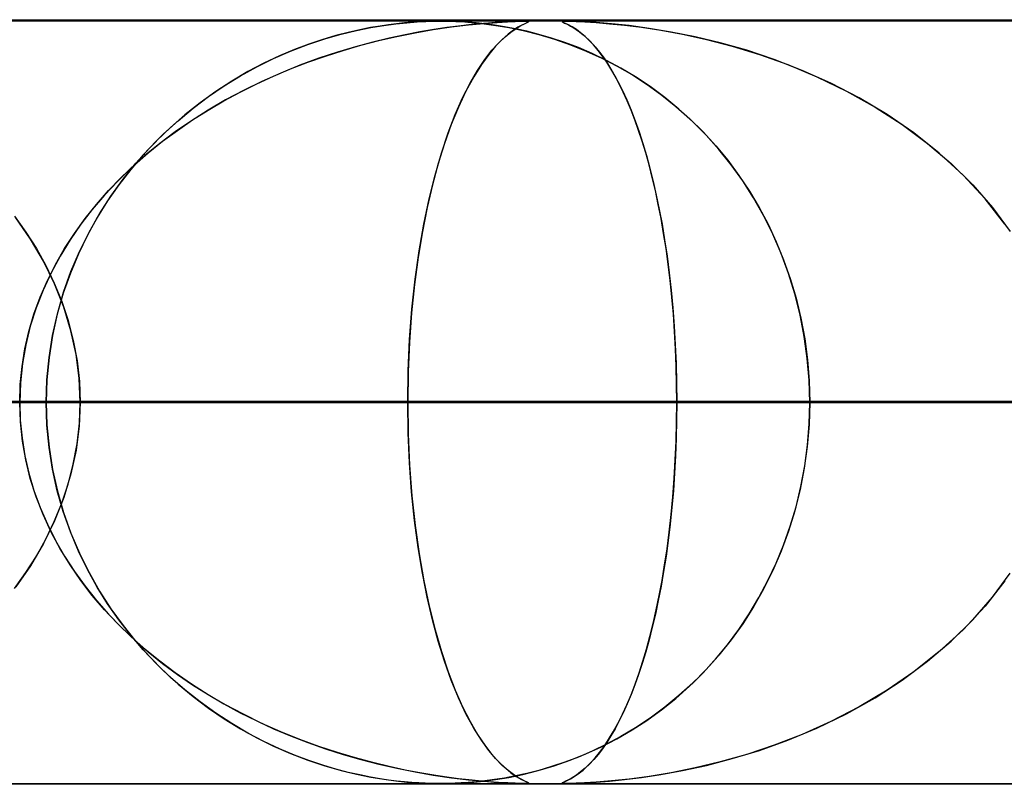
# Model space of a CAD drawing. Header units: millimetres. Extents: x -625 to 625, y -732 to 732.
# Tile 31 of 48: x 70 to 83, y 721 to 732. Entities that reach past the tile are written whole.
import ezdxf

# ---------------------------------------------------------------- set-up
doc = ezdxf.new("R2010")
doc.units = ezdxf.units.MM
doc.layers.add('HIDDEN', color=7, linetype='Continuous')
doc.layers.add('THICK', color=7, linetype='Continuous')

msp = doc.modelspace()

# ---------------------------------------------------------------- linework, layer by layer
at = {"layer": 'HIDDEN'}
for p, q in [((255.284, 731.49), (0, 731.49)), ((501.5, 731.49), (0, 731.49)), ((255.284, 731.49), (0, 731.49)), ((244.666, 731.48), (0, 731.48)), ((75.23, 731.425), (75.387, 731.446)), ((75.399, 731.447), (75.294, 731.434)), ((75.387, 731.446), (75.534, 731.461)), ((75.502, 731.458), (75.399, 731.447)), ((75.6, 731.466), (75.502, 731.458)), ((75.534, 731.461), (75.667, 731.471)), ((75.691, 731.472), (75.6, 731.466)), ((75.667, 731.471), (75.783, 731.476)), ((75.773, 731.476), (75.691, 731.472)), ((75.846, 731.478), (75.773, 731.476)), ((75.783, 731.476), (75.883, 731.479)), ((75.912, 731.48), (75.846, 731.478)), ((75.883, 731.479), (75.976, 731.48)), ((75.975, 731.48), (75.912, 731.48)), ((76.036, 731.48), (75.975, 731.48)), ((75.979, 731.48), (76.072, 731.479)), ((76.1, 731.479), (76.036, 731.48)), ((76.072, 731.479), (76.177, 731.476)), ((76.168, 731.476), (76.1, 731.479)), ((76.246, 731.473), (76.168, 731.476)), ((76.177, 731.476), (76.291, 731.47)), ((76.337, 731.467), (76.246, 731.473)), ((76.291, 731.47), (76.413, 731.461)), ((76.441, 731.458), (76.337, 731.467)), ((76.342, 731.432), (76.544, 731.451)), ((76.471, 731.445), (76.347, 731.432)), ((76.413, 731.461), (76.547, 731.447)), ((76.556, 731.446), (76.441, 731.458)), ((76.602, 731.456), (76.471, 731.445)), ((76.544, 731.451), (76.715, 731.465)), ((76.547, 731.447), (76.7, 731.426)), ((76.681, 731.429), (76.556, 731.446)), ((76.735, 731.466), (76.602, 731.456)), ((76.715, 731.465), (76.852, 731.473)), ((76.856, 731.473), (76.735, 731.466)), ((76.852, 731.473), (76.953, 731.477)), ((76.954, 731.477), (76.856, 731.473)), ((76.953, 731.477), (77.026, 731.479)), ((77.025, 731.479), (76.954, 731.477)), ((77.076, 731.48), (77.025, 731.479)), ((77.026, 731.479), (77.076, 731.48)), ((77.026, 731.422), (77.075, 731.446)), ((77.079, 731.448), (77.039, 731.429)), ((77.075, 731.446), (77.11, 731.462)), ((77.076, 731.48), (77.111, 731.479)), ((77.11, 731.479), (77.076, 731.48)), ((77.11, 731.462), (77.079, 731.448)), ((77.127, 731.477), (77.11, 731.479)), ((77.127, 731.472), (77.11, 731.462)), ((77.11, 731.462), (77.127, 731.472)), ((77.111, 731.479), (77.127, 731.477)), ((77.127, 731.477), (77.127, 731.472)), ((77.127, 731.472), (77.127, 731.477)), ((77.571, 731.477), (77.569, 731.473)), ((77.569, 731.473), (77.571, 731.477)), ((77.569, 731.473), (77.58, 731.466)), ((77.582, 731.465), (77.569, 731.473)), ((77.588, 731.479), (77.571, 731.477)), ((77.571, 731.477), (77.588, 731.479)), ((77.58, 731.466), (77.6, 731.456)), ((77.61, 731.451), (77.582, 731.465)), ((77.62, 731.48), (77.588, 731.479)), ((77.588, 731.479), (77.621, 731.48)), ((77.6, 731.456), (77.624, 731.445)), ((77.65, 731.432), (77.61, 731.451)), ((77.674, 731.479), (77.62, 731.48)), ((77.621, 731.48), (77.674, 731.479)), ((77.624, 731.445), (77.649, 731.432)), ((77.75, 731.477), (77.674, 731.479)), ((77.674, 731.479), (77.753, 731.477)), ((77.86, 731.472), (77.75, 731.477)), ((77.753, 731.477), (77.865, 731.472)), ((78.014, 731.462), (77.86, 731.472)), ((77.865, 731.472), (78.013, 731.462)), ((78.013, 731.462), (78.189, 731.448)), ((78.212, 731.446), (78.014, 731.462)), ((78.189, 731.448), (78.385, 731.429)), ((78.445, 731.422), (78.212, 731.446)), ((74.459, 731.249), (74.674, 731.311)), ((74.766, 731.334), (74.603, 731.292)), ((74.674, 731.311), (74.875, 731.359)), ((74.917, 731.368), (74.766, 731.334)), ((74.875, 731.359), (75.06, 731.397)), ((75.056, 731.396), (74.917, 731.368)), ((75.182, 731.417), (75.056, 731.396)), ((75.06, 731.397), (75.23, 731.425)), ((75.294, 731.434), (75.182, 731.417)), ((75.403, 731.281), (75.641, 731.329)), ((75.705, 731.34), (75.51, 731.303)), ((75.641, 731.329), (75.879, 731.37)), ((75.887, 731.371), (75.705, 731.34)), ((75.879, 731.37), (76.116, 731.405)), ((76.056, 731.396), (75.887, 731.371)), ((76.209, 731.417), (76.056, 731.396)), ((76.116, 731.405), (76.342, 731.432)), ((76.347, 731.432), (76.209, 731.417)), ((76.814, 731.408), (76.681, 731.429)), ((76.7, 731.426), (76.871, 731.398)), ((76.859, 731.31), (76.781, 731.242)), ((76.955, 731.381), (76.814, 731.408)), ((76.819, 731.276), (76.896, 731.339)), ((76.929, 731.363), (76.859, 731.31)), ((76.871, 731.398), (77.059, 731.359)), ((76.896, 731.339), (76.965, 731.386)), ((76.989, 731.401), (76.929, 731.363)), ((77.105, 731.348), (76.955, 731.381)), ((76.965, 731.386), (77.026, 731.422)), ((77.039, 731.429), (76.989, 731.401)), ((77.059, 731.359), (77.26, 731.308)), ((77.264, 731.308), (77.105, 731.348)), ((77.26, 731.308), (77.469, 731.246)), ((77.649, 731.432), (77.679, 731.417)), ((77.699, 731.405), (77.65, 731.432)), ((77.679, 731.417), (77.713, 731.396)), ((77.754, 731.37), (77.699, 731.405)), ((77.713, 731.396), (77.752, 731.371)), ((77.752, 731.371), (77.795, 731.34)), ((77.81, 731.329), (77.754, 731.37)), ((77.795, 731.34), (77.841, 731.303)), ((77.867, 731.281), (77.81, 731.329)), ((78.385, 731.429), (78.605, 731.401)), ((78.708, 731.386), (78.445, 731.422)), ((78.605, 731.401), (78.86, 731.363)), ((78.997, 731.339), (78.708, 731.386)), ((78.86, 731.363), (79.146, 731.31)), ((79.308, 731.276), (78.997, 731.339)), ((79.146, 731.31), (79.459, 731.242)), ((74.249, 731.18), (74.06, 731.108)), ((74.234, 731.174), (74.459, 731.249)), ((74.431, 731.24), (74.249, 731.18)), ((74.603, 731.292), (74.431, 731.24)), ((75.086, 731.206), (74.859, 731.146)), ((74.931, 731.166), (75.167, 731.227)), ((75.303, 731.259), (75.086, 731.206)), ((75.167, 731.227), (75.403, 731.281)), ((75.51, 731.303), (75.303, 731.259)), ((76.648, 731.099), (76.736, 731.197)), ((76.781, 731.242), (76.696, 731.154)), ((76.736, 731.197), (76.819, 731.276)), ((77.429, 731.259), (77.264, 731.308)), ((77.602, 731.201), (77.429, 731.259)), ((77.469, 731.246), (77.677, 731.173)), ((77.78, 731.134), (77.602, 731.201)), ((77.841, 731.303), (77.891, 731.259)), ((77.924, 731.227), (77.867, 731.281)), ((77.891, 731.259), (77.943, 731.206)), ((77.981, 731.166), (77.924, 731.227)), ((77.943, 731.206), (77.999, 731.146)), ((79.639, 731.197), (79.308, 731.276)), ((79.459, 731.242), (79.796, 731.154)), ((79.985, 731.099), (79.639, 731.197)), ((73.786, 730.99), (74.009, 731.087)), ((74.06, 731.108), (73.863, 731.025)), ((74.009, 731.087), (74.234, 731.174)), ((74.624, 731.075), (74.381, 730.995)), ((74.466, 731.024), (74.698, 731.098)), ((74.859, 731.146), (74.624, 731.075)), ((74.698, 731.098), (74.931, 731.166)), ((76.555, 730.979), (76.648, 731.099)), ((76.696, 731.154), (76.605, 731.046)), ((77.677, 731.173), (77.883, 731.09)), ((77.962, 731.056), (77.78, 731.134)), ((77.883, 731.09), (78.087, 730.997)), ((78.148, 730.966), (77.962, 731.056)), ((78.038, 731.098), (77.981, 731.166)), ((77.999, 731.146), (78.056, 731.075)), ((78.095, 731.024), (78.038, 731.098)), ((78.056, 731.075), (78.116, 730.995)), ((79.796, 731.154), (80.152, 731.046)), ((80.344, 730.979), (79.985, 731.099)), ((73.66, 730.929), (73.451, 730.82)), ((73.567, 730.882), (73.786, 730.99)), ((73.863, 731.025), (73.66, 730.929)), ((74.011, 730.856), (74.237, 730.943)), ((74.381, 730.995), (74.133, 730.904)), ((74.237, 730.943), (74.466, 731.024)), ((76.46, 730.837), (76.555, 730.979)), ((76.605, 731.046), (76.509, 730.913)), ((78.087, 730.997), (78.289, 730.892)), ((78.151, 730.943), (78.095, 731.024)), ((78.116, 730.995), (78.176, 730.904)), ((78.337, 730.865), (78.148, 730.966)), ((78.206, 730.856), (78.151, 730.943)), ((80.152, 731.046), (80.523, 730.913)), ((80.712, 730.837), (80.344, 730.979)), ((73.451, 730.82), (73.239, 730.696)), ((73.352, 730.763), (73.567, 730.882)), ((73.881, 730.802), (73.633, 730.692)), ((73.787, 730.762), (74.011, 730.856)), ((74.133, 730.904), (73.881, 730.802)), ((76.362, 730.67), (76.46, 730.837)), ((76.509, 730.913), (76.41, 730.754)), ((78.176, 730.904), (78.238, 730.802)), ((78.261, 730.762), (78.206, 730.856)), ((78.238, 730.802), (78.299, 730.692)), ((78.289, 730.892), (78.487, 730.777)), ((78.528, 730.751), (78.337, 730.865)), ((80.523, 730.913), (80.905, 730.754)), ((81.085, 730.67), (80.712, 730.837)), ((73.239, 730.696), (73.029, 730.559)), ((73.141, 730.634), (73.352, 730.763)), ((73.633, 730.692), (73.392, 730.574)), ((73.567, 730.661), (73.787, 730.762)), ((76.264, 730.477), (76.362, 730.67)), ((76.41, 730.754), (76.308, 730.566)), ((78.315, 730.661), (78.261, 730.762)), ((78.299, 730.692), (78.358, 730.574)), ((78.487, 730.777), (78.682, 730.65)), ((78.72, 730.624), (78.528, 730.751)), ((80.905, 730.754), (81.292, 730.566)), ((81.459, 730.477), (81.085, 730.67)), ((73.029, 730.559), (72.824, 730.412)), ((72.934, 730.493), (73.141, 730.634)), ((73.138, 730.438), (73.351, 730.553)), ((73.392, 730.574), (73.158, 730.449)), ((73.351, 730.553), (73.567, 730.661)), ((76.308, 730.566), (76.209, 730.356)), ((78.368, 730.553), (78.315, 730.661)), ((78.358, 730.574), (78.415, 730.449)), ((78.42, 730.438), (78.368, 730.553)), ((78.682, 730.65), (78.872, 730.512)), ((78.911, 730.482), (78.72, 730.624)), ((81.292, 730.566), (81.668, 730.356)), ((72.824, 730.412), (72.626, 730.255)), ((72.732, 730.341), (72.934, 730.493)), ((72.93, 730.316), (73.138, 730.438)), ((73.158, 730.449), (72.931, 730.317)), ((76.168, 730.258), (76.264, 730.477)), ((78.415, 730.449), (78.471, 730.317)), ((78.471, 730.316), (78.42, 730.438)), ((78.872, 730.512), (79.058, 730.363)), ((79.098, 730.329), (78.911, 730.482)), ((81.825, 730.258), (81.459, 730.477)), ((72.536, 730.178), (72.732, 730.341)), ((72.931, 730.317), (72.712, 730.178)), ((72.726, 730.187), (72.93, 730.316)), ((76.209, 730.356), (76.115, 730.127)), ((78.471, 730.317), (78.524, 730.178)), ((78.521, 730.187), (78.471, 730.316)), ((79.058, 730.363), (79.239, 730.202)), ((79.279, 730.164), (79.098, 730.329)), ((81.668, 730.356), (82.023, 730.127)), ((72.345, 730.004), (72.536, 730.178)), ((72.626, 730.255), (72.436, 730.09)), ((72.712, 730.178), (72.5, 730.032)), ((72.528, 730.051), (72.726, 730.187)), ((76.075, 730.017), (76.168, 730.258)), ((78.569, 730.051), (78.521, 730.187)), ((78.524, 730.178), (78.576, 730.032)), ((79.239, 730.202), (79.413, 730.03)), ((79.454, 729.987), (79.279, 730.164)), ((82.175, 730.017), (81.825, 730.258)), ((72.436, 730.09), (72.254, 729.915)), ((72.5, 730.032), (72.297, 729.879)), ((72.334, 729.908), (72.528, 730.051)), ((76.115, 730.127), (76.027, 729.88)), ((78.616, 729.908), (78.569, 730.051)), ((78.576, 730.032), (78.625, 729.879)), ((79.413, 730.03), (79.579, 729.849)), ((82.023, 730.127), (82.354, 729.88)), ((72.254, 729.915), (72.08, 729.731)), ((72.146, 729.757), (72.334, 729.908)), ((72.16, 729.818), (72.345, 730.004)), ((75.986, 729.753), (76.075, 730.017)), ((78.662, 729.757), (78.616, 729.908)), ((79.622, 729.799), (79.454, 729.987)), ((82.508, 729.753), (82.175, 730.017)), ((71.983, 729.62), (72.16, 729.818)), ((72.297, 729.879), (72.103, 729.721)), ((76.027, 729.88), (75.945, 729.616)), ((78.625, 729.879), (78.673, 729.721)), ((79.579, 729.849), (79.736, 729.659)), ((79.782, 729.6), (79.622, 729.799)), ((82.354, 729.88), (82.663, 729.616)), ((72.08, 729.731), (71.916, 729.539)), ((72.103, 729.721), (71.917, 729.555)), ((71.965, 729.599), (72.146, 729.757)), ((75.903, 729.466), (75.986, 729.753)), ((78.706, 729.599), (78.662, 729.757)), ((78.673, 729.721), (78.718, 729.555)), ((79.736, 729.659), (79.883, 729.461)), ((82.82, 729.466), (82.508, 729.753)), ((71.917, 729.555), (71.741, 729.383)), ((71.916, 729.539), (71.76, 729.338)), ((71.791, 729.434), (71.965, 729.599)), ((71.815, 729.411), (71.983, 729.62)), ((75.945, 729.616), (75.869, 729.336)), ((78.748, 729.434), (78.706, 729.599)), ((78.718, 729.555), (78.761, 729.383)), ((79.933, 729.389), (79.782, 729.6)), ((82.663, 729.616), (82.946, 729.336)), ((71.741, 729.383), (71.572, 729.204)), ((71.625, 729.262), (71.791, 729.434)), ((71.656, 729.191), (71.815, 729.411)), ((75.826, 729.156), (75.903, 729.466)), ((78.789, 729.262), (78.748, 729.434)), ((78.761, 729.383), (78.801, 729.204)), ((79.883, 729.461), (80.02, 729.256)), ((80.075, 729.167), (79.933, 729.389)), ((83.108, 729.156), (82.82, 729.466)), ((71.467, 729.082), (71.625, 729.262)), ((71.76, 729.338), (71.614, 729.129)), ((75.869, 729.336), (75.8, 729.04)), ((78.827, 729.082), (78.789, 729.262)), ((80.02, 729.256), (80.148, 729.042)), ((82.946, 729.336), (83.204, 729.04)), ((71.572, 729.204), (71.413, 729.017)), ((71.614, 729.129), (71.477, 728.909)), ((71.507, 728.96), (71.656, 729.191)), ((75.756, 728.825), (75.826, 729.156)), ((78.801, 729.204), (78.84, 729.017)), ((80.207, 728.935), (80.075, 729.167)), ((83.368, 728.825), (83.108, 729.156)), ((71.413, 729.017), (71.262, 728.822)), ((71.318, 728.896), (71.467, 729.082)), ((75.8, 729.04), (75.738, 728.725)), ((78.863, 728.896), (78.827, 729.082)), ((78.84, 729.017), (78.876, 728.822)), ((80.148, 729.042), (80.265, 728.822)), ((83.204, 729.04), (83.437, 728.725)), ((70.395, 728.927), (70.544, 728.719)), ((70.603, 728.628), (70.41, 728.907)), ((71.178, 728.703), (71.318, 728.896)), ((71.477, 728.909), (71.349, 728.678)), ((71.37, 728.718), (71.507, 728.96)), ((78.897, 728.703), (78.863, 728.896)), ((80.328, 728.692), (80.207, 728.935)), ((71.262, 728.822), (71.121, 728.618)), ((75.695, 728.473), (75.756, 728.825)), ((78.876, 728.822), (78.91, 728.618)), ((80.265, 728.822), (80.372, 728.594)), ((70.544, 728.719), (70.68, 728.504)), ((70.773, 728.339), (70.603, 728.628)), ((71.121, 728.618), (70.992, 728.406)), ((71.049, 728.503), (71.178, 728.703)), ((71.349, 728.678), (71.231, 728.436)), ((71.245, 728.466), (71.37, 728.718)), ((75.738, 728.725), (75.682, 728.39)), ((78.928, 728.503), (78.897, 728.703)), ((78.91, 728.618), (78.942, 728.406)), ((80.437, 728.44), (80.328, 728.692)), ((70.68, 728.504), (70.804, 728.281)), ((70.931, 728.297), (71.049, 728.503)), ((75.642, 728.101), (75.695, 728.473)), ((78.956, 728.297), (78.928, 728.503)), ((80.372, 728.594), (80.469, 728.357)), ((70.992, 728.406), (70.874, 728.187)), ((71.231, 728.436), (71.126, 728.183)), ((71.133, 728.203), (71.245, 728.466)), ((75.682, 728.39), (75.634, 728.035)), ((78.942, 728.406), (78.97, 728.187)), ((80.533, 728.178), (80.437, 728.44)), ((80.469, 728.357), (80.556, 728.111)), ((70.919, 728.041), (70.773, 728.339)), ((70.804, 728.281), (70.915, 728.051)), ((70.824, 728.085), (70.931, 728.297)), ((78.982, 728.085), (78.956, 728.297)), ((70.73, 727.867), (70.824, 728.085)), ((70.874, 728.187), (70.768, 727.96)), ((71.126, 728.183), (71.033, 727.92)), ((71.037, 727.931), (71.133, 728.203)), ((75.6, 727.712), (75.642, 728.101)), ((78.97, 728.187), (78.995, 727.96)), ((79.005, 727.867), (78.982, 728.085)), ((80.617, 727.909), (80.533, 728.178)), ((80.556, 728.111), (80.631, 727.855)), ((70.768, 727.96), (70.677, 727.727)), ((70.915, 728.051), (71.013, 727.811)), ((71.04, 727.736), (70.919, 728.041)), ((75.634, 728.035), (75.596, 727.663)), ((78.995, 727.96), (79.017, 727.727)), ((70.649, 727.644), (70.73, 727.867)), ((71.033, 727.92), (70.954, 727.647)), ((70.956, 727.651), (71.037, 727.931)), ((79.024, 727.644), (79.005, 727.867)), ((80.686, 727.632), (80.617, 727.909)), ((80.631, 727.855), (80.695, 727.592)), ((70.677, 727.727), (70.601, 727.488)), ((71.013, 727.811), (71.096, 727.56)), ((71.133, 727.426), (71.04, 727.736)), ((75.57, 727.312), (75.6, 727.712)), ((79.017, 727.727), (79.036, 727.488)), ((70.582, 727.418), (70.649, 727.644)), ((70.892, 727.367), (70.956, 727.651)), ((70.954, 727.647), (70.892, 727.366)), ((75.596, 727.663), (75.568, 727.28)), ((79.04, 727.418), (79.024, 727.644)), ((80.74, 727.351), (80.686, 727.632)), ((80.695, 727.592), (80.745, 727.322)), ((70.601, 727.488), (70.541, 727.244)), ((71.096, 727.56), (71.164, 727.299)), ((79.036, 727.488), (79.05, 727.244)), ((70.53, 727.189), (70.582, 727.418)), ((70.846, 727.077), (70.892, 727.367)), ((70.892, 727.366), (70.846, 727.079)), ((71.2, 727.115), (71.133, 727.426)), ((75.551, 726.904), (75.57, 727.312)), ((79.053, 727.189), (79.04, 727.418)), ((80.779, 727.066), (80.74, 727.351)), ((80.745, 727.322), (80.781, 727.047)), ((70.492, 726.958), (70.53, 727.189)), ((70.541, 727.244), (70.497, 726.997)), ((71.164, 727.299), (71.213, 727.032)), ((75.568, 727.28), (75.551, 726.888)), ((79.05, 727.244), (79.061, 726.997)), ((79.062, 726.958), (79.053, 727.189)), ((70.846, 727.079), (70.818, 726.787)), ((70.818, 726.784), (70.846, 727.077)), ((71.24, 726.802), (71.2, 727.115)), ((80.803, 726.779), (80.779, 727.066)), ((70.469, 726.724), (70.492, 726.958)), ((70.497, 726.997), (70.471, 726.745)), ((71.213, 727.032), (71.243, 726.762)), ((79.061, 726.997), (79.067, 726.745)), ((79.067, 726.724), (79.062, 726.958)), ((80.781, 727.047), (80.803, 726.77)), ((71.253, 726.49), (71.24, 726.802)), ((75.545, 726.49), (75.551, 726.904)), ((75.551, 726.888), (75.545, 726.49)), ((70.471, 726.745), (70.462, 726.49)), ((70.462, 726.49), (70.469, 726.724)), ((70.818, 726.787), (70.809, 726.49)), ((70.809, 726.49), (70.818, 726.784)), ((71.243, 726.762), (71.253, 726.49)), ((79.067, 726.745), (79.069, 726.49)), ((79.069, 726.49), (79.067, 726.724)), ((80.81, 726.49), (80.803, 726.779)), ((80.803, 726.77), (80.81, 726.49)), ((75.545, 726.49), (0, 726.49)), ((0, 726.49), (75.545, 726.49)), ((88.442, 726.49), (0, 726.49)), ((0, 726.49), (83.36, 726.49)), ((0, 726.49), (88.442, 726.49)), ((83.36, 726.49), (0, 726.49)), ((101.338, 726.49), (0, 726.49)), ((0, 726.49), (96.256, 726.49)), ((0, 726.49), (101.338, 726.49)), ((96.256, 726.49), (0, 726.49)), ((114.232, 726.49), (0, 726.49)), ((0, 726.49), (109.151, 726.49)), ((0, 726.49), (114.232, 726.49)), ((109.151, 726.49), (0, 726.49)), ((127.127, 726.49), (0, 726.49)), ((0, 726.49), (122.045, 726.49)), ((0, 726.49), (127.127, 726.49)), ((122.045, 726.49), (0, 726.49)), ((140.02, 726.49), (0, 726.49)), ((0, 726.49), (134.939, 726.49)), ((0, 726.49), (140.02, 726.49)), ((134.939, 726.49), (0, 726.49)), ((152.913, 726.49), (0, 726.49)), ((0, 726.49), (147.833, 726.49)), ((0, 726.49), (152.913, 726.49)), ((147.833, 726.49), (0, 726.49)), ((165.807, 726.49), (0, 726.49)), ((0, 726.49), (160.726, 726.49)), ((0, 726.49), (165.807, 726.49)), ((160.726, 726.49), (0, 726.49)), ((178.699, 726.49), (0, 726.49)), ((0, 726.49), (173.619, 726.49)), ((0, 726.49), (178.699, 726.49)), ((173.619, 726.49), (0, 726.49)), ((191.592, 726.49), (0, 726.49)), ((0, 726.49), (186.511, 726.49)), ((0, 726.49), (191.592, 726.49)), ((186.511, 726.49), (0, 726.49)), ((204.484, 726.49), (0, 726.49)), ((0, 726.49), (199.404, 726.49)), ((0, 726.49), (204.484, 726.49)), ((199.404, 726.49), (0, 726.49)), ((217.377, 726.49), (0, 726.49)), ((0, 726.49), (212.296, 726.49)), ((0, 726.49), (217.377, 726.49)), ((212.296, 726.49), (0, 726.49)), ((230.269, 726.49), (0, 726.49)), ((0, 726.49), (225.189, 726.49)), ((0, 726.49), (230.269, 726.49)), ((225.189, 726.49), (0, 726.49)), ((243.161, 726.49), (0, 726.49)), ((0, 726.49), (238.081, 726.49)), ((0, 726.49), (243.161, 726.49)), ((238.081, 726.49), (0, 726.49)), ((40.348, 726.49), (70.809, 726.49)), ((70.809, 726.49), (40.348, 726.49)), ((80.81, 726.49), (45.44, 726.49)), ((45.44, 726.49), (80.81, 726.49)), ((53.263, 726.49), (96.18, 726.49)), ((96.18, 726.49), (53.263, 726.49)), ((70.809, 726.49), (55.415, 726.49)), ((55.415, 726.49), (70.809, 726.49)), ((106.172, 726.49), (58.35, 726.49)), ((58.35, 726.49), (106.172, 726.49)), ((66.169, 726.49), (121.532, 726.49)), ((121.532, 726.49), (66.169, 726.49)), ((70.462, 726.49), (70.469, 726.255)), ((70.471, 726.235), (70.462, 726.49)), ((70.809, 726.49), (70.818, 726.196)), ((70.818, 726.193), (70.809, 726.49)), ((71.253, 726.49), (71.24, 726.178)), ((71.243, 726.218), (71.253, 726.49)), ((131.52, 726.49), (71.253, 726.49)), ((71.253, 726.49), (131.52, 726.49)), ((71.253, 726.49), (79.069, 726.49)), ((79.069, 726.49), (71.253, 726.49)), ((75.551, 726.092), (75.545, 726.49)), ((75.545, 726.49), (75.551, 726.076)), ((83.36, 726.49), (75.545, 726.49)), ((75.545, 726.49), (83.36, 726.49)), ((79.067, 726.235), (79.069, 726.49)), ((79.069, 726.49), (79.067, 726.255)), ((79.069, 726.49), (146.875, 726.49)), ((146.875, 726.49), (79.069, 726.49)), ((80.803, 726.21), (80.81, 726.49)), ((80.81, 726.49), (80.803, 726.201)), ((96.18, 726.49), (80.81, 726.49)), ((80.81, 726.49), (96.18, 726.49)), ((70.469, 726.255), (70.492, 726.022)), ((70.497, 725.983), (70.471, 726.235)), ((70.818, 726.196), (70.846, 725.903)), ((70.846, 725.901), (70.818, 726.193)), ((71.24, 726.178), (71.2, 725.865)), ((71.213, 725.948), (71.243, 726.218)), ((79.061, 725.983), (79.067, 726.235)), ((79.067, 726.255), (79.062, 726.022)), ((80.803, 726.201), (80.779, 725.914)), ((80.781, 725.932), (80.803, 726.21)), ((70.492, 726.022), (70.53, 725.791)), ((75.568, 725.7), (75.551, 726.092)), ((75.551, 726.076), (75.57, 725.668)), ((79.062, 726.022), (79.053, 725.791)), ((70.541, 725.736), (70.497, 725.983)), ((70.846, 725.903), (70.892, 725.613)), ((70.892, 725.614), (70.846, 725.901)), ((71.164, 725.681), (71.213, 725.948)), ((79.05, 725.736), (79.061, 725.983)), ((80.779, 725.914), (80.74, 725.629)), ((80.745, 725.658), (80.781, 725.932)), ((70.53, 725.791), (70.582, 725.562)), ((71.2, 725.865), (71.133, 725.554)), ((79.053, 725.791), (79.04, 725.562)), ((70.601, 725.492), (70.541, 725.736)), ((71.096, 725.42), (71.164, 725.681)), ((75.596, 725.317), (75.568, 725.7)), ((75.57, 725.668), (75.6, 725.268)), ((79.036, 725.492), (79.05, 725.736)), ((80.694, 725.387), (80.745, 725.658)), ((70.582, 725.562), (70.649, 725.336)), ((70.954, 725.333), (70.892, 725.614)), ((70.892, 725.613), (70.956, 725.328)), ((71.133, 725.554), (71.04, 725.244)), ((79.04, 725.562), (79.024, 725.336)), ((80.74, 725.629), (80.686, 725.348)), ((70.677, 725.253), (70.601, 725.492)), ((71.013, 725.169), (71.096, 725.42)), ((79.017, 725.253), (79.036, 725.492)), ((80.631, 725.123), (80.694, 725.387)), ((70.649, 725.336), (70.73, 725.113)), ((70.768, 725.02), (70.677, 725.253)), ((71.033, 725.06), (70.954, 725.333)), ((70.956, 725.328), (71.037, 725.049)), ((75.634, 724.945), (75.596, 725.317)), ((75.6, 725.268), (75.642, 724.879)), ((78.995, 725.02), (79.017, 725.253)), ((79.024, 725.336), (79.005, 725.113)), ((80.686, 725.348), (80.617, 725.072)), ((70.915, 724.929), (71.013, 725.169)), ((71.04, 725.244), (70.919, 724.939)), ((80.555, 724.868), (80.631, 725.123)), ((70.73, 725.113), (70.824, 724.895)), ((70.874, 724.793), (70.768, 725.02)), ((71.126, 724.797), (71.033, 725.06)), ((71.037, 725.049), (71.133, 724.777)), ((78.97, 724.793), (78.995, 725.02)), ((79.005, 725.113), (78.982, 724.895)), ((80.617, 725.072), (80.533, 724.802)), ((70.919, 724.939), (70.773, 724.641)), ((70.804, 724.699), (70.915, 724.929)), ((70.824, 724.895), (70.931, 724.683)), ((75.682, 724.59), (75.634, 724.945)), ((75.642, 724.879), (75.695, 724.507)), ((78.982, 724.895), (78.956, 724.683)), ((80.468, 724.621), (80.555, 724.868)), ((70.992, 724.574), (70.874, 724.793)), ((71.231, 724.544), (71.126, 724.797)), ((71.133, 724.777), (71.245, 724.514)), ((78.942, 724.574), (78.97, 724.793)), ((80.533, 724.802), (80.437, 724.54)), ((70.773, 724.641), (70.603, 724.352)), ((70.68, 724.476), (70.804, 724.699)), ((70.931, 724.683), (71.049, 724.477)), ((78.956, 724.683), (78.928, 724.477)), ((80.371, 724.384), (80.468, 724.621)), ((70.544, 724.261), (70.68, 724.476)), ((71.121, 724.362), (70.992, 724.574)), ((71.049, 724.477), (71.178, 724.277)), ((71.349, 724.302), (71.231, 724.544)), ((71.245, 724.514), (71.37, 724.262)), ((75.738, 724.255), (75.682, 724.59)), ((75.695, 724.507), (75.756, 724.155)), ((78.928, 724.477), (78.897, 724.277)), ((78.91, 724.362), (78.942, 724.574)), ((80.437, 724.54), (80.328, 724.288)), ((70.603, 724.352), (70.41, 724.073)), ((71.262, 724.158), (71.121, 724.362)), ((78.876, 724.158), (78.91, 724.362)), ((80.264, 724.156), (80.371, 724.384)), ((70.395, 724.052), (70.544, 724.261)), ((71.178, 724.277), (71.318, 724.084)), ((71.477, 724.071), (71.349, 724.302)), ((71.37, 724.262), (71.507, 724.02)), ((75.8, 723.94), (75.738, 724.255)), ((78.897, 724.277), (78.863, 724.084)), ((80.328, 724.288), (80.207, 724.045)), ((83.204, 723.94), (83.437, 724.255)), ((71.413, 723.963), (71.262, 724.158)), ((75.756, 724.155), (75.826, 723.824)), ((78.84, 723.963), (78.876, 724.158)), ((80.146, 723.935), (80.264, 724.156)), ((83.368, 724.155), (83.108, 723.824)), ((71.318, 724.084), (71.467, 723.898)), ((71.572, 723.776), (71.413, 723.963)), ((71.614, 723.851), (71.477, 724.071)), ((71.507, 724.02), (71.656, 723.789)), ((78.801, 723.776), (78.84, 723.963)), ((78.863, 724.084), (78.827, 723.898)), ((80.207, 724.045), (80.075, 723.813)), ((71.467, 723.898), (71.625, 723.718)), ((71.76, 723.642), (71.614, 723.851)), ((75.869, 723.644), (75.8, 723.94)), ((78.827, 723.898), (78.789, 723.718)), ((80.019, 723.722), (80.146, 723.935)), ((82.946, 723.644), (83.204, 723.94)), ((71.741, 723.596), (71.572, 723.776)), ((71.625, 723.718), (71.791, 723.546)), ((71.656, 723.789), (71.815, 723.569)), ((75.826, 723.824), (75.903, 723.514)), ((78.789, 723.718), (78.748, 723.546)), ((78.761, 723.596), (78.801, 723.776)), ((79.881, 723.516), (80.019, 723.722)), ((80.075, 723.813), (79.933, 723.591)), ((83.108, 723.824), (82.82, 723.514)), ((71.917, 723.425), (71.741, 723.596)), ((71.916, 723.441), (71.76, 723.642)), ((75.945, 723.364), (75.869, 723.644)), ((78.718, 723.425), (78.761, 723.596)), ((79.933, 723.591), (79.782, 723.38)), ((82.663, 723.364), (82.946, 723.644)), ((71.791, 723.546), (71.965, 723.381)), ((71.815, 723.569), (71.983, 723.36)), ((72.08, 723.249), (71.916, 723.441)), ((75.903, 723.514), (75.986, 723.227)), ((78.748, 723.546), (78.706, 723.381)), ((79.734, 723.318), (79.881, 723.516)), ((82.82, 723.514), (82.508, 723.227)), ((72.103, 723.259), (71.917, 723.425)), ((71.965, 723.381), (72.146, 723.223)), ((71.983, 723.36), (72.16, 723.162)), ((76.027, 723.1), (75.945, 723.364)), ((78.706, 723.381), (78.662, 723.223)), ((78.673, 723.259), (78.718, 723.425)), ((79.577, 723.129), (79.734, 723.318)), ((79.782, 723.38), (79.622, 723.181)), ((82.354, 723.1), (82.663, 723.364)), ((72.254, 723.065), (72.08, 723.249)), ((72.297, 723.101), (72.103, 723.259)), ((72.146, 723.223), (72.334, 723.072)), ((75.986, 723.227), (76.075, 722.963)), ((78.662, 723.223), (78.616, 723.072)), ((78.625, 723.101), (78.673, 723.259)), ((82.508, 723.227), (82.175, 722.963)), ((72.16, 723.162), (72.345, 722.976)), ((72.436, 722.89), (72.254, 723.065)), ((72.5, 722.948), (72.297, 723.101)), ((72.334, 723.072), (72.528, 722.929)), ((76.115, 722.853), (76.027, 723.1)), ((78.616, 723.072), (78.569, 722.929)), ((78.576, 722.948), (78.625, 723.101)), ((79.411, 722.947), (79.577, 723.129)), ((79.622, 723.181), (79.454, 722.993)), ((82.023, 722.853), (82.354, 723.1)), ((72.345, 722.976), (72.536, 722.802)), ((72.712, 722.802), (72.5, 722.948)), ((72.528, 722.929), (72.726, 722.793)), ((76.075, 722.963), (76.168, 722.722)), ((78.569, 722.929), (78.521, 722.793)), ((78.524, 722.802), (78.576, 722.948)), ((79.236, 722.776), (79.411, 722.947)), ((79.454, 722.993), (79.279, 722.816)), ((82.175, 722.963), (81.825, 722.722)), ((72.626, 722.725), (72.436, 722.89)), ((72.536, 722.802), (72.732, 722.639)), ((72.931, 722.663), (72.712, 722.802)), ((76.209, 722.624), (76.115, 722.853)), ((78.471, 722.663), (78.524, 722.802)), ((79.279, 722.816), (79.098, 722.651)), ((81.668, 722.624), (82.023, 722.853)), ((72.824, 722.568), (72.626, 722.725)), ((72.726, 722.793), (72.93, 722.664)), ((76.168, 722.722), (76.264, 722.503)), ((78.521, 722.793), (78.471, 722.664)), ((79.055, 722.615), (79.236, 722.776)), ((81.825, 722.722), (81.459, 722.503)), ((72.732, 722.639), (72.934, 722.487)), ((73.029, 722.421), (72.824, 722.568)), ((72.93, 722.664), (73.138, 722.542)), ((73.158, 722.531), (72.931, 722.663)), ((73.138, 722.542), (73.351, 722.427)), ((76.308, 722.414), (76.209, 722.624)), ((78.42, 722.542), (78.368, 722.427)), ((78.415, 722.531), (78.471, 722.663)), ((78.471, 722.664), (78.42, 722.542)), ((78.869, 722.465), (79.055, 722.615)), ((79.098, 722.651), (78.911, 722.498)), ((81.292, 722.414), (81.668, 722.624)), ((72.934, 722.487), (73.141, 722.346)), ((73.239, 722.284), (73.029, 722.421)), ((73.392, 722.406), (73.158, 722.531)), ((73.351, 722.427), (73.567, 722.319)), ((76.264, 722.503), (76.362, 722.31)), ((76.41, 722.226), (76.308, 722.414)), ((78.368, 722.427), (78.315, 722.319)), ((78.358, 722.406), (78.415, 722.531)), ((78.678, 722.327), (78.869, 722.465)), ((78.911, 722.498), (78.72, 722.356)), ((80.905, 722.226), (81.292, 722.414)), ((81.459, 722.503), (81.085, 722.31)), ((73.141, 722.346), (73.352, 722.217)), ((73.451, 722.16), (73.239, 722.284)), ((73.633, 722.288), (73.392, 722.406)), ((73.567, 722.319), (73.787, 722.218)), ((73.881, 722.178), (73.633, 722.288)), ((76.362, 722.31), (76.46, 722.143)), ((78.238, 722.178), (78.299, 722.288)), ((78.315, 722.319), (78.261, 722.218)), ((78.299, 722.288), (78.358, 722.406)), ((78.483, 722.201), (78.678, 722.327)), ((78.72, 722.356), (78.528, 722.229)), ((81.085, 722.31), (80.712, 722.143)), ((73.352, 722.217), (73.567, 722.098)), ((73.66, 722.051), (73.451, 722.16)), ((73.787, 722.218), (74.011, 722.124)), ((74.133, 722.076), (73.881, 722.178)), ((76.509, 722.067), (76.41, 722.226)), ((78.176, 722.076), (78.238, 722.178)), ((78.261, 722.218), (78.206, 722.124)), ((78.285, 722.085), (78.483, 722.201)), ((78.528, 722.229), (78.337, 722.115)), ((80.523, 722.067), (80.905, 722.226)), ((73.567, 722.098), (73.786, 721.99)), ((73.863, 721.955), (73.66, 722.051)), ((74.011, 722.124), (74.237, 722.037)), ((74.381, 721.985), (74.133, 722.076)), ((74.237, 722.037), (74.466, 721.956)), ((76.46, 722.143), (76.555, 722.001)), ((76.605, 721.934), (76.509, 722.067)), ((78.083, 721.981), (78.285, 722.085)), ((78.151, 722.037), (78.095, 721.956)), ((78.116, 721.985), (78.176, 722.076)), ((78.337, 722.115), (78.148, 722.014)), ((78.206, 722.124), (78.151, 722.037)), ((80.152, 721.934), (80.523, 722.067)), ((80.712, 722.143), (80.344, 722.001)), ((73.786, 721.99), (74.009, 721.893)), ((74.06, 721.872), (73.863, 721.955)), ((74.009, 721.893), (74.234, 721.806)), ((74.624, 721.905), (74.381, 721.985)), ((74.466, 721.956), (74.698, 721.882)), ((74.859, 721.835), (74.624, 721.905)), ((76.555, 722.001), (76.648, 721.881)), ((76.696, 721.826), (76.605, 721.934)), ((77.962, 721.924), (77.78, 721.846)), ((77.879, 721.888), (78.083, 721.981)), ((78.148, 722.014), (77.962, 721.924)), ((77.999, 721.835), (78.056, 721.905)), ((78.095, 721.956), (78.038, 721.882)), ((78.056, 721.905), (78.116, 721.985)), ((79.796, 721.826), (80.152, 721.934)), ((80.344, 722.001), (79.985, 721.881)), ((74.249, 721.8), (74.06, 721.872)), ((74.234, 721.806), (74.459, 721.731)), ((74.431, 721.74), (74.249, 721.8)), ((74.698, 721.882), (74.931, 721.814)), ((75.086, 721.774), (74.859, 721.835)), ((74.931, 721.814), (75.167, 721.753)), ((75.303, 721.721), (75.086, 721.774)), ((76.648, 721.881), (76.736, 721.783)), ((76.781, 721.738), (76.696, 721.826)), ((76.736, 721.783), (76.819, 721.704)), ((77.602, 721.779), (77.429, 721.721)), ((77.464, 721.732), (77.672, 721.805)), ((77.78, 721.846), (77.602, 721.779)), ((77.672, 721.805), (77.879, 721.888)), ((77.891, 721.721), (77.943, 721.774)), ((77.981, 721.814), (77.924, 721.753)), ((77.943, 721.774), (77.999, 721.835)), ((78.038, 721.882), (77.981, 721.814)), ((79.639, 721.783), (79.308, 721.704)), ((79.459, 721.738), (79.796, 721.826)), ((79.985, 721.881), (79.639, 721.783)), ((74.603, 721.688), (74.431, 721.74)), ((74.459, 721.731), (74.674, 721.669)), ((74.766, 721.646), (74.603, 721.688)), ((74.674, 721.669), (74.875, 721.621)), ((74.917, 721.612), (74.766, 721.646)), ((75.167, 721.753), (75.403, 721.699)), ((75.51, 721.677), (75.303, 721.721)), ((75.403, 721.699), (75.641, 721.651)), ((75.705, 721.64), (75.51, 721.677)), ((75.641, 721.651), (75.879, 721.61)), ((75.887, 721.609), (75.705, 721.64)), ((76.859, 721.67), (76.781, 721.738)), ((76.819, 721.704), (76.896, 721.641)), ((76.929, 721.617), (76.859, 721.67)), ((76.896, 721.641), (76.965, 721.594)), ((77.054, 721.62), (77.255, 721.67)), ((77.264, 721.672), (77.105, 721.632)), ((77.255, 721.67), (77.464, 721.732)), ((77.429, 721.721), (77.264, 721.672)), ((77.752, 721.609), (77.795, 721.64)), ((77.81, 721.651), (77.754, 721.61)), ((77.795, 721.64), (77.841, 721.677)), ((77.867, 721.699), (77.81, 721.651)), ((77.841, 721.677), (77.891, 721.721)), ((77.924, 721.753), (77.867, 721.699)), ((78.997, 721.641), (78.708, 721.594)), ((78.86, 721.617), (79.146, 721.67)), ((79.308, 721.704), (78.997, 721.641)), ((79.146, 721.67), (79.459, 721.738)), ((74.875, 721.621), (75.06, 721.583)), ((75.056, 721.584), (74.917, 721.612)), ((75.182, 721.563), (75.056, 721.584)), ((75.06, 721.583), (75.23, 721.555)), ((75.294, 721.546), (75.182, 721.563)), ((75.23, 721.555), (75.387, 721.534)), ((75.399, 721.533), (75.294, 721.546)), ((75.387, 721.534), (75.534, 721.519)), ((75.502, 721.522), (75.399, 721.533)), ((75.6, 721.514), (75.502, 721.522)), ((75.534, 721.519), (75.667, 721.509)), ((75.691, 721.508), (75.6, 721.514)), ((75.667, 721.509), (75.783, 721.504)), ((75.773, 721.504), (75.691, 721.508)), ((75.879, 721.61), (76.116, 721.575)), ((76.056, 721.583), (75.887, 721.609)), ((76.209, 721.563), (76.056, 721.583)), ((76.116, 721.575), (76.342, 721.548)), ((76.246, 721.507), (76.168, 721.504)), ((76.173, 721.504), (76.288, 721.51)), ((76.347, 721.548), (76.209, 721.563)), ((76.337, 721.513), (76.246, 721.507)), ((76.288, 721.51), (76.409, 721.519)), ((76.441, 721.522), (76.337, 721.513)), ((76.342, 721.548), (76.544, 721.529)), ((76.471, 721.535), (76.347, 721.548)), ((76.409, 721.519), (76.542, 721.533)), ((76.556, 721.534), (76.441, 721.522)), ((76.602, 721.524), (76.471, 721.535)), ((76.542, 721.533), (76.696, 721.553)), ((76.544, 721.529), (76.715, 721.515)), ((76.681, 721.551), (76.556, 721.534)), ((76.735, 721.514), (76.602, 721.524)), ((76.814, 721.572), (76.681, 721.551)), ((76.696, 721.553), (76.867, 721.581)), ((76.715, 721.515), (76.852, 721.507)), ((76.856, 721.507), (76.735, 721.514)), ((76.955, 721.599), (76.814, 721.572)), ((76.852, 721.507), (76.953, 721.503)), ((76.954, 721.503), (76.856, 721.507)), ((76.867, 721.581), (77.054, 721.62)), ((76.989, 721.579), (76.929, 721.617)), ((77.105, 721.632), (76.955, 721.599)), ((76.965, 721.594), (77.026, 721.558)), ((77.039, 721.551), (76.989, 721.579)), ((77.026, 721.558), (77.075, 721.534)), ((77.079, 721.532), (77.039, 721.551)), ((77.075, 721.534), (77.11, 721.518)), ((77.11, 721.518), (77.079, 721.532)), ((77.127, 721.508), (77.11, 721.518)), ((77.11, 721.518), (77.127, 721.508)), ((77.127, 721.503), (77.127, 721.508)), ((77.127, 721.508), (77.127, 721.503)), ((77.582, 721.515), (77.569, 721.507)), ((77.569, 721.507), (77.58, 721.514)), ((77.571, 721.503), (77.569, 721.507)), ((77.569, 721.507), (77.571, 721.503)), ((77.58, 721.514), (77.6, 721.524)), ((77.61, 721.529), (77.582, 721.515)), ((77.6, 721.524), (77.624, 721.535)), ((77.65, 721.548), (77.61, 721.529)), ((77.624, 721.535), (77.649, 721.548)), ((77.649, 721.548), (77.679, 721.563)), ((77.699, 721.575), (77.65, 721.548)), ((77.679, 721.563), (77.713, 721.583)), ((77.754, 721.61), (77.699, 721.575)), ((77.713, 721.583), (77.752, 721.609)), ((77.86, 721.508), (77.75, 721.503)), ((77.753, 721.503), (77.865, 721.508)), ((78.014, 721.518), (77.86, 721.508)), ((77.865, 721.508), (78.013, 721.518)), ((78.013, 721.518), (78.189, 721.532)), ((78.212, 721.534), (78.014, 721.518)), ((78.189, 721.532), (78.385, 721.551)), ((78.445, 721.558), (78.212, 721.534)), ((78.385, 721.551), (78.605, 721.579)), ((78.708, 721.594), (78.445, 721.558)), ((78.605, 721.579), (78.86, 721.617)), ((0, 721.5), (244.666, 721.5)), ((255.284, 721.49), (0, 721.49)), ((501.5, 721.49), (0, 721.49)), ((255.284, 721.49), (0, 721.49)), ((38.946, 721.5), (75.974, 721.5)), ((51.838, 721.5), (101.3, 721.5)), ((64.729, 721.5), (126.625, 721.5)), ((75.846, 721.502), (75.773, 721.504)), ((75.783, 721.504), (75.883, 721.501)), ((75.912, 721.5), (75.846, 721.502)), ((75.883, 721.501), (75.976, 721.5)), ((75.975, 721.5), (75.912, 721.5)), ((76.036, 721.5), (75.975, 721.5)), ((75.976, 721.5), (76.069, 721.501)), ((76.1, 721.501), (76.036, 721.5)), ((76.069, 721.501), (76.173, 721.504)), ((76.168, 721.504), (76.1, 721.501)), ((76.953, 721.503), (77.026, 721.501)), ((77.025, 721.501), (76.954, 721.503)), ((77.076, 721.5), (77.025, 721.501)), ((77.026, 721.501), (77.076, 721.5)), ((77.076, 721.5), (77.111, 721.501)), ((77.11, 721.501), (77.076, 721.5)), ((77.127, 721.503), (77.11, 721.501)), ((77.111, 721.501), (77.127, 721.503)), ((77.588, 721.501), (77.571, 721.503)), ((77.571, 721.503), (77.588, 721.501)), ((77.62, 721.5), (77.588, 721.501)), ((77.588, 721.501), (77.621, 721.5)), ((77.674, 721.501), (77.62, 721.5)), ((77.621, 721.5), (77.674, 721.501)), ((77.621, 721.5), (151.95, 721.5)), ((77.75, 721.503), (77.674, 721.501)), ((77.674, 721.501), (77.753, 721.503))]:
    msp.add_line(p, q, dxfattribs=at)
at = {"layer": 'THICK'}
for p, q in [((0, 731.5), (556.5, 731.5)), ((556.5, 726.5), (0, 726.5))]:
    msp.add_line(p, q, dxfattribs=at)

doc.saveas('drawing.dxf')
